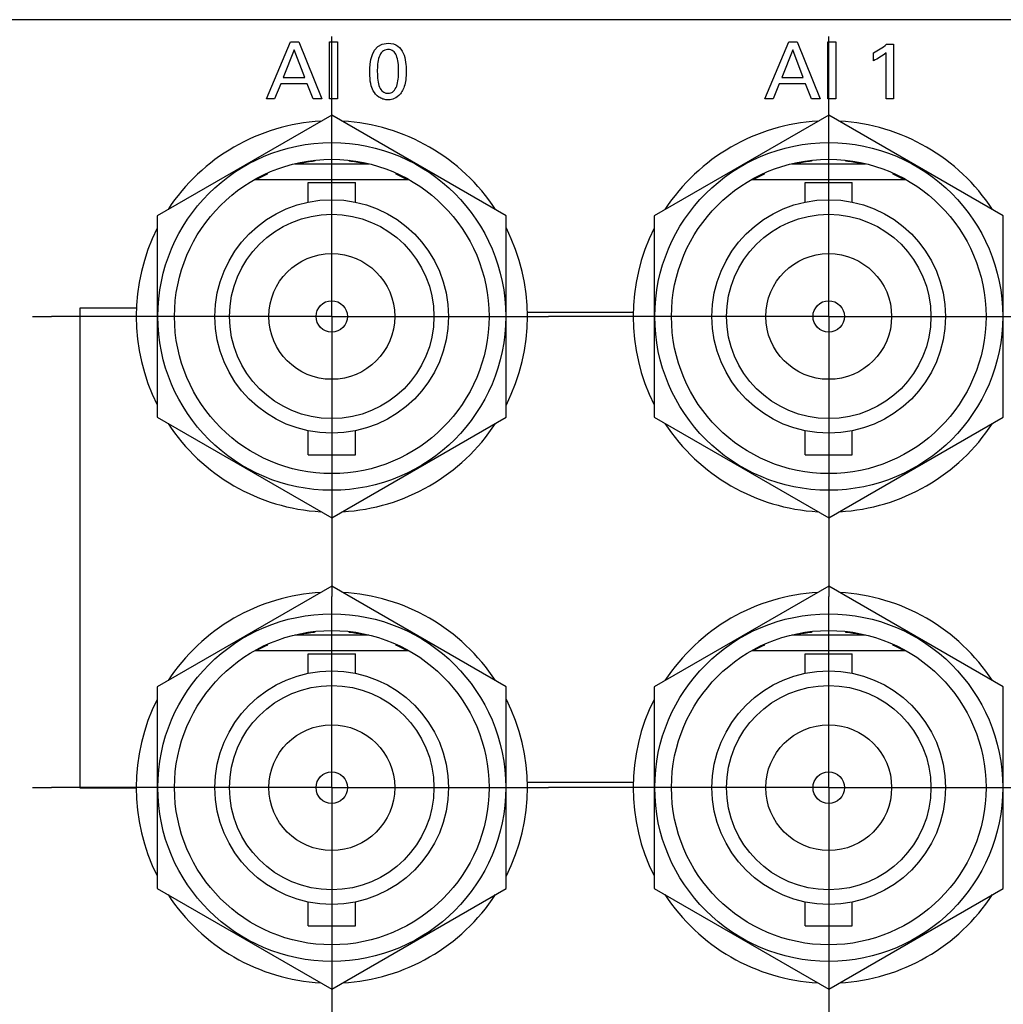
# Model space of a CAD drawing. Header units: inches. Extents: x 0 to 34, y 0 to 22.
# Tile 18 of 38: x 21 to 22.5, y 10.7 to 12.3. Entities that reach past the tile are written whole.
import ezdxf

# ---------------------------------------------------------------- set-up
doc = ezdxf.new("R2010")
doc.units = ezdxf.units.IN
doc.header["$LTSCALE"] = 1.87
doc.header["$MEASUREMENT"] = 0
doc.linetypes.add('CENTER', pattern=[0.6, 0.375, -0.075, 0.075, -0.075])
doc.layers.get('0').update_dxf_attribs({"linetype": 'CONTINUOUS'})
for name, color, linetype in [('02___PRT_ALL_AXES', 7, 'CONTINUOUS'), ('DATUMCURVES', 7, 'CONTINUOUS'), ('DEFAULT_1', 7, 'CENTER')]:
    doc.layers.add(name, color=color, linetype=linetype)

msp = doc.modelspace()

# ---------------------------------------------------------------- linework, layer by layer
at = {"color": 7, "linetype": 'CONTINUOUS'}
for p, q in [((29.6012, 12.2706), (10.6012, 12.2706)), ((21.4673, 12.1189), (21.1898, 11.9587)), ((21.7448, 11.9587), (21.4673, 12.1189)), ((22.2573, 12.1189), (21.9798, 11.9587)), ((22.5348, 11.9587), (22.2573, 12.1189)), ((21.4403, 12.047), (21.4396, 12.0454)), ((21.4949, 12.0454), (21.4942, 12.047)), ((22.2303, 12.047), (22.2296, 12.0454)), ((22.2849, 12.0454), (22.2842, 12.047)), ((21.4085, 12.0415), (21.526, 12.0415)), ((21.4173, 12.0419), (21.4161, 12.0431)), ((21.5184, 12.0431), (21.5173, 12.0419)), ((22.1985, 12.0415), (22.316, 12.0415)), ((22.2073, 12.0419), (22.2061, 12.0431)), ((22.3084, 12.0431), (22.3073, 12.0419)), ((21.3449, 12.0165), (21.5896, 12.0165)), ((21.3648, 12.0265), (21.3646, 12.0248)), ((21.5699, 12.0248), (21.5697, 12.0265)), ((22.1349, 12.0165), (22.3796, 12.0165)), ((22.1548, 12.0265), (22.1546, 12.0248)), ((22.3599, 12.0248), (22.3597, 12.0265)), ((21.4298, 12.0115), (21.5048, 12.0115)), ((21.4298, 11.9804), (21.4298, 12.0115)), ((21.5048, 11.9804), (21.5048, 12.0115)), ((22.2198, 12.0115), (22.2948, 12.0115)), ((22.2198, 11.9804), (22.2198, 12.0115)), ((22.2948, 11.9804), (22.2948, 12.0115)), ((21.1898, 11.9587), (21.1898, 11.6383)), ((21.7448, 11.6383), (21.7448, 11.9587)), ((21.9798, 11.9587), (21.9798, 11.6383)), ((22.5348, 11.6383), (22.5348, 11.9587)), ((21.1898, 11.6383), (21.4673, 11.478)), ((21.4673, 11.478), (21.7448, 11.6383)), ((21.9798, 11.6383), (22.2573, 11.478)), ((22.2573, 11.478), (22.5348, 11.6383)), ((21.4298, 11.5785), (21.4298, 11.6165)), ((21.5048, 11.5785), (21.5048, 11.6165)), ((22.2198, 11.5785), (22.2198, 11.6165)), ((22.2948, 11.5785), (22.2948, 11.6165)), ((21.4298, 11.5785), (21.5048, 11.5785)), ((22.2198, 11.5785), (22.2948, 11.5785)), ((21.4673, 11.3694), (21.1898, 11.2092)), ((21.7448, 11.2092), (21.4673, 11.3694)), ((22.2573, 11.3694), (21.9798, 11.2092)), ((22.5348, 11.2092), (22.2573, 11.3694)), ((21.4173, 11.2924), (21.4161, 11.2936)), ((21.4403, 11.2975), (21.4396, 11.2959)), ((21.4949, 11.2959), (21.4942, 11.2975)), ((21.5184, 11.2936), (21.5173, 11.2924)), ((22.2073, 11.2924), (22.2061, 11.2936)), ((22.2303, 11.2975), (22.2296, 11.2959)), ((22.2849, 11.2959), (22.2842, 11.2975)), ((22.3084, 11.2936), (22.3073, 11.2924)), ((21.3648, 11.277), (21.3646, 11.2753)), ((21.4085, 11.292), (21.526, 11.292)), ((21.5699, 11.2753), (21.5697, 11.277)), ((22.1548, 11.277), (22.1546, 11.2753)), ((22.1985, 11.292), (22.316, 11.292)), ((22.3599, 11.2753), (22.3597, 11.277)), ((21.3449, 11.267), (21.5896, 11.267)), ((21.4298, 11.262), (21.5048, 11.262)), ((21.4298, 11.2309), (21.4298, 11.262)), ((21.5048, 11.2309), (21.5048, 11.262)), ((22.1349, 11.267), (22.3796, 11.267)), ((22.2198, 11.262), (22.2948, 11.262)), ((22.2198, 11.2309), (22.2198, 11.262)), ((22.2948, 11.2309), (22.2948, 11.262)), ((21.1898, 11.2092), (21.1898, 10.8888)), ((21.7448, 10.8888), (21.7448, 11.2092)), ((21.9798, 11.2092), (21.9798, 10.8888)), ((22.5348, 10.8888), (22.5348, 11.2092)), ((21.1898, 10.8888), (21.4673, 10.7285)), ((21.4673, 10.7285), (21.7448, 10.8888)), ((21.9798, 10.8888), (22.2573, 10.7285)), ((22.2573, 10.7285), (22.5348, 10.8888)), ((21.4298, 10.829), (21.4298, 10.867)), ((21.5048, 10.829), (21.5048, 10.867)), ((22.2198, 10.829), (22.2198, 10.867)), ((22.2948, 10.829), (22.2948, 10.867)), ((21.4298, 10.829), (21.5048, 10.829)), ((22.2198, 10.829), (22.2948, 10.829))]:
    msp.add_line(p, q, dxfattribs=at)
for centre, radius in [((21.4673, 11.7985), 0.2765), ((22.2573, 11.7985), 0.2765), ((21.4673, 11.7985), 0.25), ((22.2573, 11.7985), 0.25), ((21.4673, 11.7985), 0.1857), ((22.2573, 11.7985), 0.1857), ((21.4673, 11.7985), 0.1625), ((22.2573, 11.7985), 0.1625), ((21.4673, 11.7985), 0.1), ((22.2573, 11.7985), 0.1), ((21.4673, 11.7985), 0.025), ((22.2573, 11.7985), 0.025), ((21.4673, 11.049), 0.2765), ((22.2573, 11.049), 0.2765), ((21.4673, 11.049), 0.25), ((22.2573, 11.049), 0.25), ((21.4673, 11.049), 0.1857), ((22.2573, 11.049), 0.1857), ((21.4673, 11.049), 0.1625), ((22.2573, 11.049), 0.1625), ((21.4673, 11.049), 0.1), ((22.2573, 11.049), 0.1), ((21.4673, 11.049), 0.025), ((22.2573, 11.049), 0.025)]:
    msp.add_circle(centre, radius, dxfattribs=at)
for centre, start, end in [((21.4673, 11.7985), 96.3924, 101.6076), ((21.4673, 11.7985), 78.3924, 83.6076), ((22.2573, 11.7985), 96.3924, 101.6076), ((22.2573, 11.7985), 78.3924, 83.6076), ((21.4673, 11.7985), 114.3924, 118.6855), ((21.4673, 11.7985), 61.3148, 65.6076), ((22.2573, 11.7985), 114.3924, 118.6855), ((22.2573, 11.7985), 61.3148, 65.6076), ((21.4673, 11.049), 96.3924, 101.6076), ((21.4673, 11.049), 78.3924, 83.6076), ((22.2573, 11.049), 96.3924, 101.6076), ((22.2573, 11.049), 78.3924, 83.6076), ((21.4673, 11.049), 114.3924, 118.6855), ((21.4673, 11.049), 61.3148, 65.6076), ((22.2573, 11.049), 114.3924, 118.6855), ((22.2573, 11.049), 61.3148, 65.6076)]:
    msp.add_arc(centre, 0.2485, start, end, dxfattribs=at)
at = {"layer": '02___PRT_ALL_AXES', "color": 7, "linetype": 'CONTINUOUS'}
for centre, start, end in [((21.4673, 11.7985), 93.1803, 146.8214), ((21.4673, 11.7985), 33.1786, 86.8197), ((22.2573, 11.7985), 93.1803, 146.8214), ((22.2573, 11.7985), 33.1786, 86.8197), ((21.4673, 11.7985), 153.1808, 206.8192), ((21.4673, 11.7985), 333.1808, 26.8192), ((22.2573, 11.7985), 153.1808, 206.8192), ((21.4673, 11.7985), 213.1786, 266.8197), ((21.4673, 11.7985), 273.1803, 326.8214), ((22.2573, 11.7985), 213.1786, 266.8197), ((22.2573, 11.7985), 273.1803, 326.8214), ((21.4673, 11.049), 93.1803, 146.8214), ((21.4673, 11.049), 33.1786, 86.8197), ((22.2573, 11.049), 93.1803, 146.8214), ((22.2573, 11.049), 33.1786, 86.8197), ((21.4673, 11.049), 153.1808, 206.8192), ((21.4673, 11.049), 333.1808, 26.8192), ((22.2573, 11.049), 153.1808, 206.8192), ((21.4673, 11.049), 213.1786, 266.8197), ((21.4673, 11.049), 273.1803, 326.8214), ((22.2573, 11.049), 213.1786, 266.8197), ((22.2573, 11.049), 273.1803, 326.8214)]:
    msp.add_arc(centre, 0.311, start, end, dxfattribs=at)
at = {"layer": 'DATUMCURVES', "color": 40, "linetype": 'CONTINUOUS'}
for p, q in [((21.3636, 12.1449), (21.4016, 12.2352)), ((21.4016, 12.2352), (21.4149, 12.2352)), ((21.4149, 12.2352), (21.4514, 12.1449)), ((21.4637, 12.2352), (21.4762, 12.2352)), ((21.4637, 12.1449), (21.4637, 12.2352)), ((21.4762, 12.2352), (21.4762, 12.1449)), ((22.1559, 12.1449), (22.1939, 12.2352)), ((22.1939, 12.2352), (22.2073, 12.2352)), ((22.2073, 12.2352), (22.2438, 12.1449)), ((22.256, 12.2352), (22.2685, 12.2352)), ((22.256, 12.1449), (22.256, 12.2352)), ((22.2685, 12.2352), (22.2685, 12.1449)), ((21.4077, 12.2228), (21.3902, 12.1786)), ((21.4243, 12.1786), (21.4077, 12.2228)), ((22.2, 12.2228), (22.1825, 12.1786)), ((22.2166, 12.1786), (22.2, 12.2228)), ((22.3282, 12.2053), (22.3282, 12.2178)), ((22.3484, 12.1449), (22.3484, 12.2178)), ((22.3492, 12.2314), (22.3604, 12.2314)), ((22.3604, 12.2314), (22.3604, 12.1449)), ((21.3902, 12.1786), (21.4243, 12.1786)), ((22.1825, 12.1786), (22.2166, 12.1786)), ((21.3862, 12.1684), (21.3765, 12.1449)), ((21.4281, 12.1684), (21.3862, 12.1684)), ((21.4378, 12.1449), (21.4281, 12.1684)), ((22.1785, 12.1684), (22.1688, 12.1449)), ((22.2204, 12.1684), (22.1785, 12.1684)), ((22.2301, 12.1449), (22.2204, 12.1684)), ((21.3765, 12.1449), (21.3636, 12.1449)), ((21.4514, 12.1449), (21.4378, 12.1449)), ((21.4762, 12.1449), (21.4637, 12.1449)), ((22.1688, 12.1449), (22.1559, 12.1449)), ((22.2438, 12.1449), (22.2301, 12.1449)), ((22.2685, 12.1449), (22.256, 12.1449)), ((22.3604, 12.1449), (22.3484, 12.1449)), ((21.0671, 11.8122), (21.1563, 11.8122)), ((21.0671, 11.0483), (21.0671, 11.8122)), ((21.7783, 11.8053), (21.9463, 11.8053)), ((21.7783, 11.0576), (21.9463, 11.0576)), ((21.1563, 11.0483), (21.0671, 11.0483))]:
    msp.add_line(p, q, dxfattribs=at)
for points in [[(21.5277, 12.1872), (21.5277, 12.2001), (21.5292, 12.2332), (21.5567, 12.2332)], [(22.3282, 12.2178), (22.3356, 12.2217), (22.3429, 12.226), (22.3492, 12.2314)], [(22.3484, 12.2178), (22.3423, 12.2127), (22.3354, 12.2087), (22.3282, 12.2053)]]:
    msp.add_open_spline(points, degree=3, dxfattribs=at)
for points, knots in [([(21.5567, 12.2332), (21.5696, 12.2332), (21.5841, 12.2191), (21.5866, 12.1843), (21.5836, 12.1633), (21.5751, 12.1494), (21.5638, 12.1435), (21.5582, 12.1431), (21.5558, 12.1432), (21.5555, 12.1432)], [0, 0, 0, 0, 0.150782, 0.301565, 0.491812, 0.682058, 0.830059, 0.97806, 1, 1, 1, 1]), ([(21.5559, 12.2231), (21.5529, 12.2229), (21.5468, 12.2204), (21.5405, 12.2088), (21.5393, 12.1903), (21.5402, 12.1738), (21.5428, 12.1629), (21.5471, 12.1567), (21.5512, 12.1543), (21.5543, 12.1537), (21.5553, 12.1535), (21.5565, 12.1536)], [0, 0, 0, 0, 0.10243, 0.215103, 0.44045, 0.580337, 0.720225, 0.860112, 0.930056, 0.965028, 1, 1, 1, 1]), ([(21.5565, 12.1536), (21.5578, 12.1536), (21.5619, 12.1541), (21.5666, 12.1574), (21.571, 12.1645), (21.5732, 12.176), (21.5737, 12.1897), (21.5731, 12.2028), (21.5705, 12.214), (21.5656, 12.2214), (21.5594, 12.2233), (21.5562, 12.2232), (21.5559, 12.2231)], [0, 0, 0, 0, 0.05266, 0.10532, 0.210639, 0.315959, 0.421279, 0.562265, 0.703251, 0.844237, 0.985223, 1, 1, 1, 1]), ([(21.5555, 12.1432), (21.5527, 12.1433), (21.5482, 12.1441), (21.5394, 12.1484), (21.5315, 12.1585), (21.5277, 12.1717), (21.5277, 12.1872)], [0, 0, 0, 0, 0.130034, 0.274516, 0.56348, 1, 1, 1, 1])]:
    msp.add_open_spline(points, degree=3, knots=knots, dxfattribs=at)
at = {"layer": 'DEFAULT_1', "color": 7, "linetype": 'CENTER'}
for p, q in [((21.4673, 11.7985), (21.4673, 12.2439)), ((22.2573, 11.7985), (22.2573, 12.2439)), ((18.7475, 11.7985), (21.0218, 11.7985)), ((21.4673, 11.7985), (21.0218, 11.7985)), ((21.4673, 11.7985), (21.8118, 11.7985)), ((21.4673, 11.7985), (21.4673, 11.353)), ((22.2573, 11.7985), (21.8118, 11.7985)), ((22.2573, 11.7985), (22.6018, 11.7985)), ((22.2573, 11.7985), (22.2573, 11.353)), ((21.4673, 11.049), (21.4673, 11.353)), ((22.2573, 11.049), (22.2573, 11.353)), ((18.7475, 11.049), (21.0218, 11.049)), ((21.4673, 11.049), (21.0218, 11.049)), ((21.4673, 11.049), (21.8118, 11.049)), ((21.4673, 11.049), (21.4673, 10.6035)), ((22.2573, 11.049), (21.8118, 11.049)), ((22.2573, 11.049), (22.6018, 11.049)), ((22.2573, 11.049), (22.2573, 10.6035))]:
    msp.add_line(p, q, dxfattribs=at)

doc.saveas('drawing.dxf')
